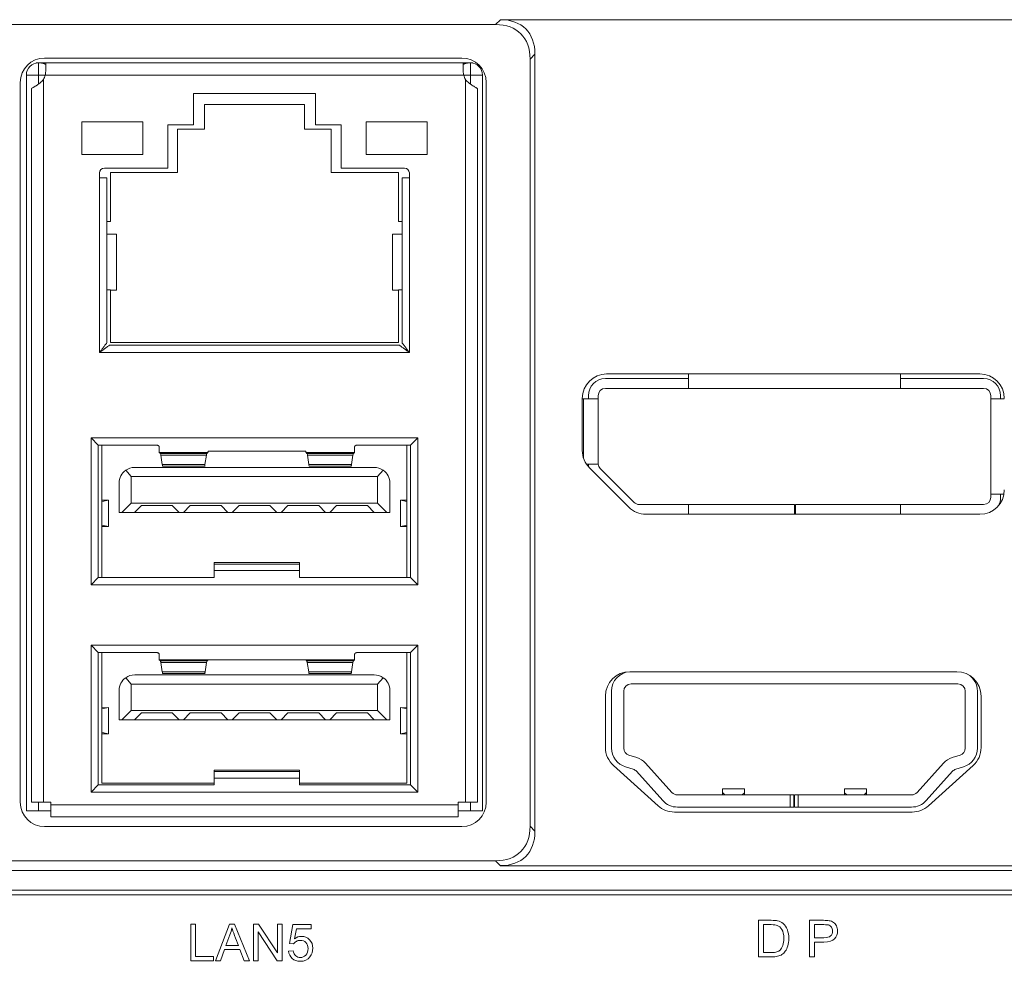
# Model space of a CAD drawing. Header units: millimetres. Extents: x 10908 to 11424, y -3584 to -2973.
# Tile 35 of 50: x 11196 to 11236, y -3509 to -3471. Entities that reach past the tile are written whole.
import ezdxf

# ---------------------------------------------------------------- set-up
doc = ezdxf.new("R2010")
doc.units = ezdxf.units.MM
doc.layers.add('1', color=7, linetype='Continuous', true_color=0xffffff)

msp = doc.modelspace()

# ---------------------------------------------------------------- linework, layer by layer
at = {"layer": '1', "color": 7, "linetype": 'Continuous', "lineweight": 18}
for p, q in [((11215.162, -3470.964), (11215.362, -3470.764)), ((11271.956, -3470.764), (11215.362, -3470.764)), ((11215.162, -3470.964), (11130.75, -3470.964)), ((11196.676, -3472.334), (11213.776, -3472.334)), ((11216.776, -3472.178), (11216.576, -3472.378)), ((11216.576, -3503.82), (11216.576, -3472.378)), ((11216.776, -3472.178), (11216.776, -3504.02)), ((11196.327, -3472.534), (11196.427, -3472.534)), ((11196.327, -3472.544), (11196.327, -3472.534)), ((11196.479, -3472.534), (11196.427, -3472.534)), ((11196.427, -3472.534), (11196.427, -3473.034)), ((11196.479, -3472.534), (11196.727, -3472.534)), ((11196.727, -3472.534), (11213.827, -3472.534)), ((11196.727, -3472.534), (11196.727, -3472.749)), ((11213.827, -3472.534), (11214.075, -3472.534)), ((11213.827, -3472.749), (11213.827, -3472.534)), ((11214.127, -3472.534), (11214.075, -3472.534)), ((11214.127, -3472.534), (11214.227, -3472.534)), ((11214.127, -3472.534), (11214.127, -3473.034)), ((11214.227, -3472.534), (11214.227, -3472.544)), ((11195.927, -3473.034), (11195.927, -3503.184)), ((11196.427, -3473.034), (11195.927, -3473.034)), ((11196.427, -3473.034), (11196.702, -3473.034)), ((11196.427, -3473.034), (11196.427, -3473.397)), ((11196.627, -3502.834), (11196.627, -3473.221)), ((11196.702, -3473.034), (11213.853, -3473.034)), ((11213.853, -3473.034), (11214.127, -3473.034)), ((11213.927, -3502.834), (11213.927, -3473.221)), ((11214.627, -3473.034), (11214.127, -3473.034)), ((11214.627, -3473.034), (11214.627, -3503.184)), ((11195.676, -3502.834), (11195.676, -3473.334)), ((11196.133, -3502.834), (11196.133, -3473.6)), ((11214.422, -3473.6), (11214.422, -3502.834)), ((11214.776, -3473.334), (11214.776, -3502.834)), ((11202.777, -3475.074), (11202.777, -3473.786)), ((11202.777, -3473.786), (11207.777, -3473.786)), ((11207.777, -3473.786), (11207.777, -3475.074)), ((11203.232, -3475.254), (11203.232, -3474.234)), ((11203.232, -3474.234), (11207.322, -3474.234)), ((11207.322, -3474.234), (11207.322, -3475.254)), ((11198.197, -3474.944), (11198.197, -3476.294)), ((11198.197, -3474.944), (11200.697, -3474.944)), ((11200.697, -3474.944), (11200.697, -3476.294)), ((11209.857, -3474.944), (11212.357, -3474.944)), ((11209.857, -3474.944), (11209.857, -3476.294)), ((11212.357, -3474.944), (11212.357, -3476.294)), ((11201.727, -3476.844), (11201.727, -3475.074)), ((11201.727, -3475.074), (11202.777, -3475.074)), ((11202.127, -3477.024), (11202.127, -3475.254)), ((11202.127, -3475.254), (11203.232, -3475.254)), ((11207.322, -3475.254), (11208.427, -3475.254)), ((11207.777, -3475.074), (11208.827, -3475.074)), ((11208.427, -3475.254), (11208.427, -3477.024)), ((11208.827, -3475.074), (11208.827, -3476.844)), ((11198.197, -3476.294), (11200.697, -3476.294)), ((11209.857, -3476.294), (11212.357, -3476.294)), ((11199.127, -3476.844), (11201.727, -3476.844)), ((11208.827, -3476.844), (11211.427, -3476.844)), ((11198.927, -3477.244), (11198.927, -3477.044)), ((11199.227, -3477.244), (11198.927, -3477.244)), ((11198.927, -3484.404), (11198.927, -3477.244)), ((11199.227, -3479.554), (11199.227, -3477.244)), ((11199.377, -3479.034), (11199.377, -3477.024)), ((11199.377, -3477.024), (11202.127, -3477.024)), ((11208.427, -3477.024), (11211.177, -3477.024)), ((11211.177, -3477.024), (11211.177, -3479.034)), ((11211.627, -3477.244), (11211.327, -3477.244)), ((11211.327, -3477.244), (11211.327, -3479.554)), ((11211.627, -3477.044), (11211.627, -3477.244)), ((11211.627, -3477.244), (11211.627, -3484.404)), ((11199.227, -3479.034), (11199.377, -3479.034)), ((11211.177, -3479.034), (11211.327, -3479.034)), ((11199.224, -3481.854), (11199.224, -3479.554)), ((11199.618, -3479.554), (11199.23, -3479.554)), ((11199.618, -3481.854), (11199.618, -3479.554)), ((11210.936, -3481.854), (11210.936, -3479.554)), ((11210.936, -3479.554), (11211.324, -3479.554)), ((11211.33, -3479.554), (11211.33, -3481.854)), ((11199.227, -3484.004), (11199.227, -3481.854)), ((11199.234, -3481.834), (11199.377, -3481.834)), ((11199.234, -3481.834), (11199.234, -3481.854)), ((11199.377, -3483.994), (11199.377, -3481.834)), ((11199.377, -3481.854), (11199.618, -3481.854)), ((11211.177, -3481.854), (11210.936, -3481.854)), ((11211.32, -3481.834), (11211.177, -3481.834)), ((11211.177, -3481.834), (11211.177, -3483.994)), ((11211.32, -3481.854), (11211.32, -3481.834)), ((11211.327, -3481.854), (11211.327, -3484.004)), ((11211.227, -3484.104), (11199.327, -3484.104)), ((11211.177, -3483.994), (11199.377, -3483.994)), ((11211.627, -3484.404), (11198.927, -3484.404)), ((11235.013, -3485.284), (11219.713, -3485.284)), ((11223.063, -3485.274), (11223.063, -3485.874)), ((11231.763, -3485.274), (11231.763, -3485.874)), ((11223.063, -3485.474), (11219.663, -3485.474)), ((11235.163, -3485.474), (11231.763, -3485.474)), ((11218.963, -3486.174), (11218.963, -3486.304)), ((11219.363, -3486.304), (11219.363, -3486.174)), ((11219.663, -3485.874), (11223.063, -3485.874)), ((11223.063, -3485.874), (11231.763, -3485.874)), ((11231.763, -3485.874), (11235.163, -3485.874)), ((11235.463, -3486.174), (11235.463, -3486.304)), ((11235.863, -3486.304), (11235.863, -3486.174)), ((11218.713, -3486.284), (11218.713, -3488.42)), ((11218.713, -3486.304), (11218.763, -3486.304)), ((11218.763, -3486.304), (11218.763, -3488.732)), ((11218.763, -3486.304), (11219.363, -3486.304)), ((11219.363, -3488.974), (11219.363, -3486.304)), ((11236.013, -3486.304), (11235.463, -3486.304)), ((11235.463, -3486.304), (11235.463, -3490.204)), ((11198.577, -3487.904), (11198.877, -3488.204)), ((11198.577, -3493.924), (11198.577, -3487.904)), ((11198.577, -3487.904), (11211.977, -3487.904)), ((11198.877, -3488.204), (11201.281, -3488.204)), ((11198.877, -3493.624), (11198.877, -3488.204)), ((11199.027, -3493.624), (11199.027, -3488.204)), ((11209.473, -3488.204), (11211.677, -3488.204)), ((11211.527, -3488.204), (11211.527, -3493.624)), ((11211.977, -3487.904), (11211.677, -3488.204)), ((11211.677, -3488.204), (11211.677, -3493.624)), ((11211.977, -3487.904), (11211.977, -3493.924)), ((11201.377, -3488.283), (11201.377, -3488.503)), ((11201.42, -3488.539), (11201.377, -3488.503)), ((11201.377, -3488.503), (11203.364, -3488.503)), ((11203.324, -3488.539), (11201.42, -3488.539)), ((11201.5, -3488.992), (11201.44, -3488.609)), ((11203.305, -3488.609), (11201.44, -3488.609)), ((11203.305, -3488.609), (11203.248, -3488.992)), ((11203.364, -3488.503), (11203.324, -3488.539)), ((11203.377, -3488.451), (11207.377, -3488.451)), ((11207.43, -3488.539), (11207.39, -3488.503)), ((11207.39, -3488.503), (11209.377, -3488.503)), ((11209.335, -3488.539), (11207.43, -3488.539)), ((11207.507, -3488.992), (11207.449, -3488.609)), ((11209.315, -3488.609), (11207.449, -3488.609)), ((11209.315, -3488.609), (11209.254, -3488.992)), ((11209.377, -3488.503), (11209.335, -3488.539)), ((11209.377, -3488.503), (11209.377, -3488.283)), ((11203.248, -3488.992), (11201.5, -3488.992)), ((11201.523, -3489.064), (11203.252, -3489.064)), ((11209.254, -3488.992), (11207.507, -3488.992)), ((11207.529, -3489.064), (11209.259, -3489.064)), ((11218.881, -3488.974), (11219.363, -3488.974)), ((11199.999, -3489.231), (11200.227, -3489.489)), ((11200.367, -3489.114), (11210.187, -3489.114)), ((11210.327, -3489.489), (11210.556, -3489.231)), ((11220.62, -3490.741), (11219.006, -3489.127)), ((11220.841, -3490.546), (11219.451, -3489.156)), ((11199.727, -3490.954), (11199.727, -3489.754)), ((11200.227, -3489.489), (11210.327, -3489.489)), ((11200.227, -3489.489), (11200.227, -3490.574)), ((11210.327, -3489.489), (11210.327, -3490.574)), ((11210.827, -3489.754), (11210.827, -3490.954)), ((11235.463, -3490.204), (11235.463, -3490.334)), ((11235.999, -3490.204), (11235.463, -3490.204)), ((11235.863, -3490.334), (11235.863, -3490.204)), ((11199.289, -3490.452), (11199.027, -3490.459)), ((11199.289, -3490.452), (11199.03, -3490.512)), ((11199.289, -3491.535), (11199.289, -3490.452)), ((11199.847, -3490.954), (11200.227, -3490.574)), ((11200.227, -3490.574), (11210.327, -3490.574)), ((11200.645, -3490.674), (11200.365, -3490.954)), ((11201.91, -3490.674), (11200.645, -3490.674)), ((11201.91, -3490.674), (11202.19, -3490.954)), ((11202.645, -3490.674), (11202.365, -3490.954)), ((11203.91, -3490.674), (11202.645, -3490.674)), ((11203.91, -3490.674), (11204.19, -3490.954)), ((11204.365, -3490.954), (11204.645, -3490.674)), ((11205.91, -3490.674), (11204.645, -3490.674)), ((11205.91, -3490.674), (11206.19, -3490.954)), ((11206.645, -3490.674), (11206.365, -3490.954)), ((11207.91, -3490.674), (11206.645, -3490.674)), ((11207.91, -3490.674), (11208.19, -3490.954)), ((11208.645, -3490.674), (11208.365, -3490.954)), ((11209.91, -3490.674), (11208.645, -3490.674)), ((11209.91, -3490.674), (11210.19, -3490.954)), ((11210.327, -3490.574), (11210.707, -3490.954)), ((11211.527, -3490.459), (11211.265, -3490.452)), ((11211.265, -3491.535), (11211.265, -3490.452)), ((11211.265, -3490.452), (11211.524, -3490.512)), ((11223.063, -3490.634), (11221.053, -3490.634)), ((11223.063, -3490.634), (11223.063, -3491.034)), ((11227.413, -3490.634), (11223.063, -3490.634)), ((11227.413, -3490.634), (11227.413, -3491.034)), ((11231.763, -3490.634), (11227.453, -3490.634)), ((11227.453, -3490.634), (11227.453, -3491.034)), ((11235.163, -3490.634), (11231.763, -3490.634)), ((11231.763, -3490.634), (11231.763, -3491.034)), ((11199.727, -3490.954), (11199.847, -3490.954)), ((11200.365, -3490.954), (11199.847, -3490.954)), ((11200.365, -3490.954), (11202.19, -3490.954)), ((11202.365, -3490.954), (11202.19, -3490.954)), ((11202.365, -3490.954), (11204.19, -3490.954)), ((11204.365, -3490.954), (11204.19, -3490.954)), ((11204.365, -3490.954), (11206.19, -3490.954)), ((11206.365, -3490.954), (11206.19, -3490.954)), ((11206.365, -3490.954), (11208.19, -3490.954)), ((11208.365, -3490.954), (11208.19, -3490.954)), ((11208.365, -3490.954), (11210.19, -3490.954)), ((11210.707, -3490.954), (11210.19, -3490.954)), ((11210.707, -3490.954), (11210.827, -3490.954)), ((11235.013, -3491.034), (11221.327, -3491.034)), ((11199.03, -3491.476), (11199.289, -3491.535)), ((11211.524, -3491.476), (11211.265, -3491.535)), ((11199.289, -3491.535), (11199.027, -3491.528)), ((11211.527, -3491.528), (11211.265, -3491.535)), ((11203.627, -3493.014), (11203.627, -3493.075)), ((11207.127, -3493.014), (11203.627, -3493.014)), ((11203.627, -3493.075), (11203.627, -3493.342)), ((11207.127, -3493.075), (11203.627, -3493.075)), ((11207.127, -3493.075), (11207.127, -3493.014)), ((11207.127, -3493.342), (11207.127, -3493.075)), ((11207.127, -3493.342), (11203.627, -3493.342)), ((11203.627, -3493.342), (11203.627, -3493.624)), ((11207.127, -3493.624), (11207.127, -3493.342)), ((11198.877, -3493.624), (11198.577, -3493.924)), ((11203.627, -3493.624), (11198.877, -3493.624)), ((11211.677, -3493.624), (11207.127, -3493.624)), ((11211.977, -3493.924), (11211.677, -3493.624)), ((11211.977, -3493.924), (11198.577, -3493.924)), ((11198.577, -3496.404), (11198.877, -3496.704)), ((11198.577, -3502.424), (11198.577, -3496.404)), ((11198.577, -3496.404), (11211.977, -3496.404)), ((11198.877, -3502.124), (11198.877, -3496.704)), ((11198.877, -3496.704), (11201.281, -3496.704)), ((11199.027, -3502.054), (11199.027, -3496.704)), ((11209.473, -3496.704), (11211.677, -3496.704)), ((11211.527, -3496.704), (11211.527, -3502.054)), ((11211.977, -3496.404), (11211.677, -3496.704)), ((11211.677, -3496.704), (11211.677, -3502.124)), ((11211.977, -3496.404), (11211.977, -3502.424)), ((11201.377, -3496.783), (11201.377, -3497.003)), ((11201.42, -3497.039), (11201.377, -3497.003)), ((11201.377, -3497.003), (11203.377, -3497.003)), ((11203.335, -3497.039), (11201.42, -3497.039)), ((11201.5, -3497.492), (11201.44, -3497.109)), ((11203.315, -3497.109), (11201.44, -3497.109)), ((11203.315, -3497.109), (11203.254, -3497.492)), ((11203.377, -3497.003), (11203.335, -3497.039)), ((11203.377, -3497.003), (11207.377, -3497.003)), ((11207.42, -3497.039), (11207.377, -3497.003)), ((11207.377, -3497.003), (11209.377, -3497.003)), ((11209.335, -3497.039), (11207.42, -3497.039)), ((11207.5, -3497.492), (11207.44, -3497.109)), ((11209.315, -3497.109), (11207.44, -3497.109)), ((11209.315, -3497.109), (11209.254, -3497.492)), ((11209.377, -3497.003), (11209.335, -3497.039)), ((11209.377, -3497.003), (11209.377, -3496.783)), ((11203.254, -3497.492), (11201.5, -3497.492)), ((11209.254, -3497.492), (11207.5, -3497.492)), ((11220.663, -3497.485), (11234.063, -3497.485)), ((11199.999, -3497.731), (11200.227, -3497.989)), ((11200.367, -3497.614), (11210.187, -3497.614)), ((11201.523, -3497.564), (11203.259, -3497.564)), ((11207.523, -3497.564), (11209.259, -3497.564)), ((11210.327, -3497.989), (11210.556, -3497.731)), ((11199.727, -3499.454), (11199.727, -3498.254)), ((11200.227, -3497.989), (11210.327, -3497.989)), ((11200.227, -3497.989), (11200.227, -3499.074)), ((11210.327, -3497.989), (11210.327, -3499.074)), ((11210.827, -3498.254), (11210.827, -3499.454)), ((11219.913, -3498.284), (11219.913, -3500.617)), ((11220.413, -3500.617), (11220.413, -3498.284)), ((11220.713, -3497.984), (11234.113, -3497.984)), ((11234.413, -3498.284), (11234.413, -3500.617)), ((11234.913, -3500.617), (11234.913, -3498.284)), ((11219.663, -3500.59), (11219.663, -3498.485)), ((11235.063, -3498.485), (11235.063, -3500.59)), ((11199.289, -3498.952), (11199.027, -3498.959)), ((11199.289, -3498.952), (11199.03, -3499.012)), ((11199.289, -3500.035), (11199.289, -3498.952)), ((11199.847, -3499.454), (11200.227, -3499.074)), ((11200.227, -3499.074), (11210.327, -3499.074)), ((11210.327, -3499.074), (11210.707, -3499.454)), ((11211.265, -3500.035), (11211.265, -3498.952)), ((11211.527, -3498.959), (11211.265, -3498.952)), ((11211.265, -3498.952), (11211.524, -3499.012)), ((11199.727, -3499.454), (11199.847, -3499.454)), ((11200.365, -3499.454), (11199.847, -3499.454)), ((11200.645, -3499.174), (11200.365, -3499.454)), ((11200.365, -3499.454), (11202.19, -3499.454)), ((11201.91, -3499.174), (11200.645, -3499.174)), ((11201.91, -3499.174), (11202.19, -3499.454)), ((11202.365, -3499.454), (11202.19, -3499.454)), ((11202.645, -3499.174), (11202.365, -3499.454)), ((11202.365, -3499.454), (11204.19, -3499.454)), ((11203.91, -3499.174), (11202.645, -3499.174)), ((11203.91, -3499.174), (11204.19, -3499.454)), ((11204.365, -3499.454), (11204.19, -3499.454)), ((11204.645, -3499.174), (11204.365, -3499.454)), ((11204.365, -3499.454), (11206.19, -3499.454)), ((11205.91, -3499.174), (11204.645, -3499.174)), ((11205.91, -3499.174), (11206.19, -3499.454)), ((11206.365, -3499.454), (11206.19, -3499.454)), ((11206.645, -3499.174), (11206.365, -3499.454)), ((11206.365, -3499.454), (11208.19, -3499.454)), ((11207.91, -3499.174), (11206.645, -3499.174)), ((11207.91, -3499.174), (11208.19, -3499.454)), ((11208.365, -3499.454), (11208.19, -3499.454)), ((11208.645, -3499.174), (11208.365, -3499.454)), ((11208.365, -3499.454), (11210.19, -3499.454)), ((11209.91, -3499.174), (11208.645, -3499.174)), ((11209.91, -3499.174), (11210.19, -3499.454)), ((11210.707, -3499.454), (11210.19, -3499.454)), ((11210.707, -3499.454), (11210.827, -3499.454)), ((11199.289, -3500.035), (11199.027, -3500.028)), ((11199.03, -3499.976), (11199.289, -3500.035)), ((11211.524, -3499.976), (11211.265, -3500.035)), ((11211.527, -3500.028), (11211.265, -3500.035)), ((11220.625, -3500.904), (11220.947, -3501.003)), ((11233.879, -3501.003), (11234.201, -3500.904)), ((11203.627, -3501.514), (11203.627, -3501.575)), ((11207.127, -3501.514), (11203.627, -3501.514)), ((11203.627, -3501.575), (11203.627, -3501.842)), ((11207.127, -3501.575), (11203.627, -3501.575)), ((11207.127, -3501.575), (11207.127, -3501.514)), ((11207.127, -3501.842), (11207.127, -3501.575)), ((11221.821, -3502.978), (11219.994, -3501.333)), ((11220.801, -3501.481), (11220.479, -3501.382)), ((11222.019, -3502.769), (11220.936, -3501.567)), ((11221.308, -3501.232), (11222.39, -3502.435)), ((11232.436, -3502.435), (11233.519, -3501.232)), ((11233.89, -3501.567), (11232.808, -3502.769)), ((11234.732, -3501.333), (11232.905, -3502.978)), ((11234.347, -3501.382), (11234.025, -3501.481)), ((11207.127, -3501.842), (11203.627, -3501.842)), ((11203.627, -3501.842), (11203.627, -3502.124)), ((11207.127, -3502.124), (11207.127, -3501.842)), ((11198.877, -3502.124), (11198.577, -3502.424)), ((11203.627, -3502.124), (11198.877, -3502.124)), ((11203.627, -3502.054), (11199.027, -3502.054)), ((11211.527, -3502.054), (11207.127, -3502.054)), ((11211.677, -3502.124), (11207.127, -3502.124)), ((11211.977, -3502.424), (11211.677, -3502.124)), ((11224.468, -3502.282), (11225.358, -3502.282)), ((11224.468, -3502.418), (11224.468, -3502.282)), ((11225.358, -3502.282), (11225.358, -3502.418)), ((11230.358, -3502.282), (11229.468, -3502.282)), ((11229.468, -3502.282), (11229.468, -3502.418)), ((11230.358, -3502.418), (11230.358, -3502.282)), ((11211.977, -3502.424), (11198.577, -3502.424)), ((11227.233, -3502.534), (11222.613, -3502.534)), ((11224.468, -3502.534), (11224.468, -3502.418)), ((11225.358, -3502.418), (11225.358, -3502.534)), ((11227.233, -3502.534), (11227.383, -3502.534)), ((11227.233, -3503.034), (11227.233, -3502.534)), ((11227.383, -3503.034), (11227.383, -3502.534)), ((11227.413, -3502.534), (11227.413, -3503.034)), ((11227.563, -3502.534), (11227.413, -3502.534)), ((11232.213, -3502.534), (11227.563, -3502.534)), ((11227.563, -3502.534), (11227.563, -3503.034)), ((11229.468, -3502.418), (11229.468, -3502.534)), ((11230.358, -3502.534), (11230.358, -3502.418)), ((11195.927, -3503.184), (11196.427, -3503.184)), ((11196.133, -3502.834), (11196.627, -3502.834)), ((11196.427, -3502.834), (11196.427, -3503.184)), ((11196.427, -3503.184), (11196.927, -3503.184)), ((11196.627, -3502.834), (11196.927, -3502.834)), ((11196.927, -3502.834), (11196.927, -3502.934)), ((11196.927, -3502.934), (11196.927, -3503.434)), ((11196.927, -3502.934), (11213.627, -3502.934)), ((11213.627, -3502.834), (11213.627, -3502.934)), ((11213.627, -3502.834), (11213.927, -3502.834)), ((11213.627, -3503.434), (11213.627, -3502.934)), ((11213.627, -3503.184), (11214.127, -3503.184)), ((11213.927, -3502.834), (11214.422, -3502.834)), ((11214.127, -3503.184), (11214.127, -3502.834)), ((11214.127, -3503.184), (11214.627, -3503.184)), ((11222.613, -3503.034), (11227.233, -3503.034)), ((11227.233, -3503.034), (11227.383, -3503.034)), ((11227.413, -3503.034), (11227.563, -3503.034)), ((11227.563, -3503.034), (11232.213, -3503.034)), ((11196.927, -3503.434), (11213.627, -3503.434)), ((11232.236, -3503.235), (11222.49, -3503.235)), ((11213.776, -3503.834), (11196.676, -3503.834)), ((11216.576, -3503.82), (11216.776, -3504.02)), ((11130.75, -3505.234), (11215.162, -3505.234)), ((11215.362, -3505.434), (11215.162, -3505.234)), ((11271.956, -3505.434), (11215.362, -3505.434)), ((11082.556, -3505.634), (11271.956, -3505.634)), ((11283.206, -3506.434), (11075.606, -3506.434)), ((11283.206, -3506.634), (11075.606, -3506.634)), ((11202.665, -3507.828), (11202.665, -3509.328)), ((11202.864, -3507.828), (11202.665, -3507.828)), ((11202.864, -3509.151), (11202.864, -3507.828)), ((11204.25, -3507.828), (11203.674, -3509.328)), ((11204.464, -3507.828), (11204.25, -3507.828)), ((11205.078, -3509.328), (11204.464, -3507.828)), ((11205.235, -3507.828), (11205.235, -3509.328)), ((11205.438, -3507.828), (11205.235, -3507.828)), ((11206.226, -3509.005), (11205.438, -3507.828)), ((11206.226, -3507.828), (11206.226, -3509.005)), ((11206.416, -3507.828), (11206.226, -3507.828)), ((11206.416, -3509.328), (11206.416, -3507.828)), ((11206.853, -3507.848), (11206.708, -3508.619)), ((11207.599, -3507.848), (11206.853, -3507.848)), ((11206.92, -3508.427), (11207.001, -3508.024)), ((11207.001, -3508.024), (11207.599, -3508.024)), ((11207.599, -3508.024), (11207.599, -3507.848)), ((11225.938, -3507.674), (11225.938, -3509.174)), ((11226.137, -3508.997), (11226.137, -3507.851)), ((11228.034, -3507.674), (11228.034, -3509.174)), ((11228.232, -3508.387), (11228.232, -3507.851)), ((11204.107, -3508.712), (11204.272, -3508.272)), ((11205.425, -3508.149), (11206.213, -3509.328)), ((11205.425, -3509.328), (11205.425, -3508.149)), ((11228.62, -3508.387), (11228.232, -3508.387)), ((11204.616, -3508.712), (11204.107, -3508.712)), ((11206.708, -3508.619), (11206.881, -3508.641)), ((11228.232, -3509.174), (11228.232, -3508.564)), ((11203.603, -3509.151), (11202.864, -3509.151)), ((11203.603, -3509.328), (11203.603, -3509.151)), ((11203.885, -3509.328), (11204.05, -3508.873)), ((11204.05, -3508.873), (11204.677, -3508.873)), ((11204.677, -3508.873), (11204.852, -3509.328)), ((11206.869, -3508.918), (11206.675, -3508.935)), ((11226.457, -3508.997), (11226.137, -3508.997)), ((11228.034, -3509.174), (11228.232, -3509.174)), ((11202.665, -3509.328), (11203.603, -3509.328)), ((11203.674, -3509.328), (11203.885, -3509.328)), ((11204.852, -3509.328), (11205.078, -3509.328)), ((11205.235, -3509.328), (11205.425, -3509.328)), ((11206.213, -3509.328), (11206.416, -3509.328))]:
    msp.add_line(p, q, dxfattribs=at)
for centre, radius, start, end in [((11196.676, -3473.334), 1, 90, 180), ((11213.776, -3473.334), 1, 0, 90), ((11196.427, -3473.034), 0.5, 90, 180), ((11214.127, -3473.034), 0.5, 0, 90), ((11195.927, -3472.834), 0.8, 331.045, 345.5225), ((11214.627, -3472.834), 0.8, 194.4775, 208.955), ((11199.127, -3477.044), 0.2, 90, 180), ((11211.427, -3477.044), 0.2, 0, 90), ((11219.713, -3486.284), 1, 90, 180), ((11235.013, -3486.284), 1, 0, 90), ((11219.663, -3486.174), 0.7, 90, 180), ((11235.163, -3486.174), 0.7, 0, 90), ((11219.663, -3486.174), 0.3, 90, 180), ((11235.163, -3486.174), 0.3, 0, 90), ((11219.713, -3488.42), 1, 180, 225), ((11219.663, -3488.944), 0.7, 182.4502, 192.9461), ((11219.663, -3488.944), 0.3, 185.7081, 225), ((11200.367, -3489.754), 0.64, 125.1367, 180), ((11200.367, -3489.754), 0.64, 90, 125.1367), ((11210.187, -3489.754), 0.64, 54.8633, 90), ((11210.187, -3489.754), 0.64, 0, 54.8633), ((11235.013, -3490.034), 1, 270, 0), ((11221.053, -3490.334), 0.3, 225, 270), ((11235.163, -3490.334), 0.3, 270, 0), ((11235.163, -3490.334), 0.7, 328.7307, 0), ((11221.327, -3490.034), 1, 225, 270), ((11220.663, -3498.485), 1, 90, 180), ((11220.713, -3498.284), 0.8, 92.7407, 180), ((11234.063, -3498.485), 1, 0, 90), ((11200.367, -3498.254), 0.64, 125.1367, 180), ((11200.367, -3498.254), 0.64, 90, 125.1367), ((11210.187, -3498.254), 0.64, 54.8633, 90), ((11210.187, -3498.254), 0.64, 0, 54.8633), ((11234.113, -3498.284), 0.8, 0, 59.2411), ((11220.713, -3498.284), 0.3, 90, 180), ((11234.113, -3498.284), 0.3, 0, 90), ((11220.663, -3500.59), 1, 180, 228), ((11220.713, -3500.617), 0.8, 180, 253), ((11220.713, -3500.617), 0.3, 180, 253), ((11234.113, -3500.617), 0.3, 287, 0), ((11234.113, -3500.617), 0.8, 287, 0), ((11234.063, -3500.59), 1, 312, 0), ((11220.713, -3501.768), 0.8, 42, 73), ((11234.113, -3501.768), 0.8, 107, 138), ((11220.713, -3501.768), 0.3, 42, 73), ((11234.113, -3501.768), 0.3, 107, 138), ((11222.613, -3502.234), 0.8, 222, 270), ((11222.613, -3502.234), 0.3, 222, 270), ((11232.213, -3502.234), 0.3, 270, 318), ((11232.213, -3502.234), 0.8, 270, 318), ((11196.676, -3502.834), 1, 180, 270), ((11213.776, -3502.834), 1, 270, 0), ((11222.49, -3502.235), 1, 228, 270), ((11232.236, -3502.235), 1, 270, 312)]:
    msp.add_arc(centre, radius, start, end, dxfattribs=at)
for centre, major_axis, ratio, start_param, end_param in [((11213.948, -3473.592), (-2.449, -2.449), 0.57735, 2.617994, 3.665191), ((11213.748, -3473.792), (-2.449, -2.449), 0.57735, 2.617994, 3.665191), ((11224.768, -3502.418), (0.3, 0), 0.5, 3.141593, 4.02011), ((11225.058, -3502.418), (0.3, 0), 0.5, 5.404668, 6.283185), ((11229.768, -3502.418), (-0.3, 0), 0.5, 0, 0.878518), ((11230.058, -3502.418), (-0.3, 0), 0.5, 2.263075, 3.141593), ((11213.748, -3502.405), (2.449, -2.449), 0.57735, 5.759587, 6.806784), ((11213.948, -3502.605), (2.449, -2.449), 0.57735, 5.759587, 6.806784)]:
    msp.add_ellipse(centre, major_axis=major_axis, ratio=ratio, start_param=start_param, end_param=end_param, dxfattribs=at)
for points in [[(11196.727, -3472.6), (11196.651, -3472.556), (11196.567, -3472.534), (11196.479, -3472.534)], [(11214.075, -3472.534), (11213.987, -3472.534), (11213.903, -3472.556), (11213.827, -3472.6)]]:
    msp.add_rational_spline(points, [1, 0.977739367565, 0.977739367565, 1], degree=3, dxfattribs=at)
for points, knots in [([(11196.727, -3472.749), (11196.727, -3472.77), (11196.727, -3472.792), (11196.725, -3472.837), (11196.723, -3472.86), (11196.719, -3472.908), (11196.716, -3472.933), (11196.71, -3472.983), (11196.706, -3473.009), (11196.702, -3473.034)], [0, 0, 0, 0, 0.25, 0.25, 0.5, 0.5, 0.75, 0.75, 1, 1, 1, 1]), ([(11213.853, -3473.034), (11213.848, -3473.009), (11213.841, -3472.959), (11213.836, -3472.91), (11213.831, -3472.862), (11213.83, -3472.838), (11213.828, -3472.792), (11213.827, -3472.77), (11213.827, -3472.749)], [0, 0, 0, 0, 0.25, 0.5, 0.5, 0.75, 0.75, 1, 1, 1, 1]), ([(11196.627, -3473.221), (11196.605, -3473.248), (11196.581, -3473.272), (11196.544, -3473.307), (11196.532, -3473.319), (11196.506, -3473.341), (11196.493, -3473.351), (11196.454, -3473.382), (11196.427, -3473.401), (11196.389, -3473.428), (11196.376, -3473.436), (11196.351, -3473.453), (11196.338, -3473.461), (11196.301, -3473.484), (11196.278, -3473.498), (11196.247, -3473.518), (11196.236, -3473.524), (11196.217, -3473.536), (11196.208, -3473.542), (11196.183, -3473.558), (11196.169, -3473.568), (11196.152, -3473.581), (11196.147, -3473.585), (11196.139, -3473.593), (11196.135, -3473.596), (11196.133, -3473.6)], [0, 0, 0, 0, 0.125, 0.125, 0.1875, 0.1875, 0.25, 0.25, 0.375, 0.375, 0.4375, 0.4375, 0.5, 0.5, 0.625, 0.625, 0.6875, 0.6875, 0.75, 0.75, 0.875, 0.875, 0.9375, 0.9375, 1, 1, 1, 1]), ([(11214.422, -3473.6), (11214.417, -3473.593), (11214.408, -3473.585), (11214.392, -3473.572), (11214.385, -3473.568), (11214.371, -3473.558), (11214.363, -3473.553), (11214.338, -3473.537), (11214.319, -3473.525), (11214.287, -3473.505), (11214.276, -3473.498), (11214.253, -3473.484), (11214.241, -3473.477), (11214.205, -3473.454), (11214.179, -3473.437), (11214.14, -3473.41), (11214.127, -3473.401), (11214.101, -3473.382), (11214.087, -3473.372), (11214.048, -3473.341), (11214.023, -3473.319), (11213.986, -3473.284), (11213.973, -3473.272), (11213.95, -3473.247), (11213.938, -3473.234), (11213.927, -3473.221)], [0, 0, 0, 0, 0.125, 0.125, 0.1875, 0.1875, 0.25, 0.25, 0.375, 0.375, 0.4375, 0.4375, 0.5, 0.5, 0.625, 0.625, 0.6875, 0.6875, 0.75, 0.75, 0.875, 0.875, 0.9375, 0.9375, 1, 1, 1, 1]), ([(11198.927, -3484.404), (11198.977, -3484.338), (11199.056, -3484.233), (11199.147, -3484.101), (11199.213, -3484.02), (11199.223, -3484.009), (11199.227, -3484.004)], [0, 0, 0, 0, 0.385758, 0.617395, 0.822547, 1, 1, 1, 1]), ([(11199.327, -3484.104), (11199.325, -3484.106), (11199.32, -3484.11), (11199.283, -3484.139), (11199.218, -3484.191), (11199.095, -3484.278), (11198.991, -3484.356), (11198.927, -3484.404)], [0, 0, 0, 0, 0.115132, 0.242208, 0.389025, 0.627188, 1, 1, 1, 1]), ([(11211.627, -3484.404), (11211.561, -3484.354), (11211.455, -3484.274), (11211.322, -3484.183), (11211.242, -3484.118), (11211.232, -3484.108), (11211.227, -3484.104)], [0, 0, 0, 0, 0.388201, 0.619613, 0.824026, 1, 1, 1, 1]), ([(11211.327, -3484.004), (11211.329, -3484.006), (11211.333, -3484.011), (11211.362, -3484.048), (11211.414, -3484.113), (11211.502, -3484.236), (11211.58, -3484.34), (11211.627, -3484.404)], [0, 0, 0, 0, 0.114897, 0.241877, 0.388768, 0.626977, 1, 1, 1, 1]), ([(11201.281, -3488.204), (11201.288, -3488.204), (11201.294, -3488.204), (11201.306, -3488.207), (11201.312, -3488.208), (11201.324, -3488.212), (11201.329, -3488.215), (11201.34, -3488.221), (11201.345, -3488.224), (11201.354, -3488.232), (11201.358, -3488.236), (11201.365, -3488.245), (11201.368, -3488.249), (11201.372, -3488.259), (11201.374, -3488.263), (11201.377, -3488.273), (11201.377, -3488.278), (11201.377, -3488.283)], [0, 0, 0, 0, 0.125, 0.125, 0.25, 0.25, 0.375, 0.375, 0.5, 0.5, 0.625, 0.625, 0.75, 0.75, 0.875, 0.875, 1, 1, 1, 1]), ([(11209.377, -3488.283), (11209.377, -3488.278), (11209.378, -3488.273), (11209.38, -3488.264), (11209.382, -3488.259), (11209.387, -3488.249), (11209.39, -3488.245), (11209.397, -3488.236), (11209.401, -3488.232), (11209.41, -3488.224), (11209.414, -3488.221), (11209.425, -3488.215), (11209.43, -3488.212), (11209.442, -3488.208), (11209.448, -3488.207), (11209.461, -3488.204), (11209.467, -3488.204), (11209.473, -3488.204)], [0, 0, 0, 0, 0.125, 0.125, 0.25, 0.25, 0.375, 0.375, 0.5, 0.5, 0.625, 0.625, 0.75, 0.75, 0.875, 0.875, 1, 1, 1, 1]), ([(11201.44, -3488.609), (11201.436, -3488.589), (11201.433, -3488.573), (11201.426, -3488.549), (11201.423, -3488.542), (11201.42, -3488.539)], [0, 0, 0, 0, 0.493189, 0.493189, 1, 1, 1, 1]), ([(11203.324, -3488.539), (11203.321, -3488.542), (11203.318, -3488.549), (11203.311, -3488.572), (11203.308, -3488.588), (11203.305, -3488.609)], [0, 0, 0, 0, 0.493188, 0.493188, 1, 1, 1, 1]), ([(11203.364, -3488.503), (11203.367, -3488.501), (11203.369, -3488.496), (11203.372, -3488.483), (11203.373, -3488.477), (11203.375, -3488.465), (11203.376, -3488.458), (11203.377, -3488.451)], [0, 0, 0, 0, 0.5, 0.5, 0.75, 0.75, 1, 1, 1, 1]), ([(11207.377, -3488.451), (11207.379, -3488.466), (11207.381, -3488.478), (11207.385, -3488.491), (11207.386, -3488.495), (11207.388, -3488.5), (11207.389, -3488.502), (11207.39, -3488.503)], [0, 0, 0, 0, 0.5, 0.5, 0.75, 0.75, 1, 1, 1, 1]), ([(11207.449, -3488.609), (11207.446, -3488.589), (11207.443, -3488.573), (11207.437, -3488.549), (11207.434, -3488.542), (11207.43, -3488.539)], [0, 0, 0, 0, 0.493187, 0.493187, 1, 1, 1, 1]), ([(11209.335, -3488.539), (11209.331, -3488.542), (11209.328, -3488.549), (11209.321, -3488.572), (11209.318, -3488.588), (11209.315, -3488.609)], [0, 0, 0, 0, 0.49319, 0.49319, 1, 1, 1, 1]), ([(11201.5, -3488.992), (11201.504, -3489.016), (11201.508, -3489.034), (11201.513, -3489.052), (11201.515, -3489.056), (11201.519, -3489.062), (11201.521, -3489.064), (11201.523, -3489.064)], [0, 0, 0, 0, 0.5, 0.5, 0.75, 0.75, 1, 1, 1, 1]), ([(11203.226, -3489.064), (11203.229, -3489.064), (11203.233, -3489.058), (11203.239, -3489.04), (11203.24, -3489.032), (11203.244, -3489.015), (11203.246, -3489.004), (11203.248, -3488.992)], [0, 0, 0, 0, 0.5, 0.5, 0.75, 0.75, 1, 1, 1, 1]), ([(11207.507, -3488.992), (11207.51, -3489.016), (11207.514, -3489.034), (11207.519, -3489.052), (11207.521, -3489.056), (11207.525, -3489.062), (11207.527, -3489.064), (11207.529, -3489.064)], [0, 0, 0, 0, 0.5, 0.5, 0.75, 0.75, 1, 1, 1, 1]), ([(11209.231, -3489.064), (11209.235, -3489.064), (11209.239, -3489.058), (11209.245, -3489.04), (11209.247, -3489.032), (11209.25, -3489.015), (11209.252, -3489.004), (11209.254, -3488.992)], [0, 0, 0, 0, 0.5, 0.5, 0.75, 0.75, 1, 1, 1, 1]), ([(11201.281, -3496.704), (11201.288, -3496.704), (11201.294, -3496.704), (11201.306, -3496.707), (11201.312, -3496.708), (11201.324, -3496.712), (11201.329, -3496.715), (11201.34, -3496.721), (11201.345, -3496.724), (11201.354, -3496.732), (11201.358, -3496.736), (11201.365, -3496.745), (11201.368, -3496.749), (11201.372, -3496.759), (11201.374, -3496.763), (11201.377, -3496.773), (11201.377, -3496.778), (11201.377, -3496.783)], [0, 0, 0, 0, 0.125, 0.125, 0.25, 0.25, 0.375, 0.375, 0.5, 0.5, 0.625, 0.625, 0.75, 0.75, 0.875, 0.875, 1, 1, 1, 1]), ([(11209.377, -3496.783), (11209.377, -3496.778), (11209.378, -3496.773), (11209.38, -3496.764), (11209.382, -3496.759), (11209.387, -3496.749), (11209.39, -3496.745), (11209.397, -3496.736), (11209.401, -3496.732), (11209.41, -3496.724), (11209.414, -3496.721), (11209.425, -3496.715), (11209.43, -3496.712), (11209.442, -3496.708), (11209.448, -3496.707), (11209.461, -3496.704), (11209.467, -3496.704), (11209.473, -3496.704)], [0, 0, 0, 0, 0.125, 0.125, 0.25, 0.25, 0.375, 0.375, 0.5, 0.5, 0.625, 0.625, 0.75, 0.75, 0.875, 0.875, 1, 1, 1, 1]), ([(11201.44, -3497.109), (11201.436, -3497.089), (11201.433, -3497.073), (11201.426, -3497.049), (11201.423, -3497.042), (11201.42, -3497.039)], [0, 0, 0, 0, 0.493189, 0.493189, 1, 1, 1, 1]), ([(11203.335, -3497.039), (11203.331, -3497.042), (11203.328, -3497.049), (11203.321, -3497.072), (11203.318, -3497.088), (11203.315, -3497.109)], [0, 0, 0, 0, 0.49319, 0.49319, 1, 1, 1, 1]), ([(11207.44, -3497.109), (11207.436, -3497.089), (11207.433, -3497.073), (11207.426, -3497.049), (11207.423, -3497.042), (11207.42, -3497.039)], [0, 0, 0, 0, 0.493189, 0.493189, 1, 1, 1, 1]), ([(11209.335, -3497.039), (11209.331, -3497.042), (11209.328, -3497.049), (11209.321, -3497.072), (11209.318, -3497.088), (11209.315, -3497.109)], [0, 0, 0, 0, 0.49319, 0.49319, 1, 1, 1, 1]), ([(11201.5, -3497.492), (11201.504, -3497.516), (11201.508, -3497.534), (11201.513, -3497.552), (11201.515, -3497.556), (11201.519, -3497.562), (11201.521, -3497.564), (11201.523, -3497.564)], [0, 0, 0, 0, 0.5, 0.5, 0.75, 0.75, 1, 1, 1, 1]), ([(11203.231, -3497.564), (11203.235, -3497.564), (11203.239, -3497.558), (11203.245, -3497.54), (11203.247, -3497.532), (11203.25, -3497.515), (11203.252, -3497.504), (11203.254, -3497.492)], [0, 0, 0, 0, 0.5, 0.5, 0.75, 0.75, 1, 1, 1, 1]), ([(11207.5, -3497.492), (11207.504, -3497.516), (11207.508, -3497.534), (11207.513, -3497.552), (11207.515, -3497.556), (11207.519, -3497.562), (11207.521, -3497.564), (11207.523, -3497.564)], [0, 0, 0, 0, 0.5, 0.5, 0.75, 0.75, 1, 1, 1, 1]), ([(11209.231, -3497.564), (11209.235, -3497.564), (11209.239, -3497.558), (11209.245, -3497.54), (11209.247, -3497.532), (11209.25, -3497.515), (11209.252, -3497.504), (11209.254, -3497.492)], [0, 0, 0, 0, 0.5, 0.5, 0.75, 0.75, 1, 1, 1, 1]), ([(11204.353, -3507.985), (11204.376, -3508.066), (11204.411, -3508.17), (11204.511, -3508.435), (11204.563, -3508.573), (11204.616, -3508.712)], [0, 0, 0, 0, 0.476825, 0.476825, 1, 1, 1, 1]), ([(11226.942, -3507.803), (11226.881, -3507.751), (11226.808, -3507.716), (11226.661, -3507.681), (11226.572, -3507.674), (11226.283, -3507.674), (11226.11, -3507.674), (11225.938, -3507.674)], [0, 0, 0, 0, 0.361152, 0.361152, 0.619067, 0.619067, 1, 1, 1, 1]), ([(11226.137, -3507.851), (11226.242, -3507.851), (11226.347, -3507.851), (11226.57, -3507.851), (11226.656, -3507.861), (11226.709, -3507.882)], [0, 0, 0, 0, 0.471297, 0.471297, 1, 1, 1, 1]), ([(11227.138, -3508.719), (11227.165, -3508.631), (11227.178, -3508.53), (11227.178, -3508.282), (11227.159, -3508.163), (11227.08, -3507.955), (11227.021, -3507.87), (11226.942, -3507.803)], [0, 0, 0, 0, 0.299094, 0.299094, 0.649547, 0.649547, 1, 1, 1, 1]), ([(11228.828, -3507.688), (11228.775, -3507.679), (11228.699, -3507.674), (11228.411, -3507.674), (11228.222, -3507.674), (11228.034, -3507.674)], [0, 0, 0, 0, 0.345027, 0.345027, 1, 1, 1, 1]), ([(11228.232, -3507.851), (11228.36, -3507.851), (11228.488, -3507.851), (11228.706, -3507.851), (11228.768, -3507.856), (11228.801, -3507.864)], [0, 0, 0, 0, 0.587544, 0.587544, 1, 1, 1, 1]), ([(11229.133, -3507.903), (11229.103, -3507.841), (11229.063, -3507.793), (11228.963, -3507.724), (11228.902, -3507.701), (11228.828, -3507.688)], [0, 0, 0, 0, 0.5, 0.5, 1, 1, 1, 1]), ([(11228.927, -3507.953), (11228.958, -3507.998), (11228.974, -3508.051), (11228.974, -3508.201), (11228.947, -3508.268), (11228.893, -3508.316)], [0, 0, 0, 0, 0.421594, 0.421594, 1, 1, 1, 1]), ([(11229.057, -3508.432), (11229.138, -3508.343), (11229.179, -3508.235), (11229.179, -3508.034), (11229.164, -3507.965), (11229.133, -3507.903)], [0, 0, 0, 0, 0.631179, 0.631179, 1, 1, 1, 1]), ([(11207.535, -3508.469), (11207.445, -3508.379), (11207.334, -3508.333), (11207.104, -3508.333), (11207.01, -3508.365), (11206.92, -3508.427)], [0, 0, 0, 0, 0.569282, 0.569282, 1, 1, 1, 1]), ([(11226.897, -3508.051), (11226.948, -3508.135), (11226.974, -3508.256), (11226.974, -3508.526), (11226.961, -3508.622), (11226.934, -3508.702)], [0, 0, 0, 0, 0.580966, 0.580966, 1, 1, 1, 1]), ([(11228.232, -3508.564), (11228.361, -3508.564), (11228.489, -3508.564), (11228.829, -3508.564), (11228.976, -3508.52), (11229.057, -3508.432)], [0, 0, 0, 0, 0.37655, 0.37655, 1, 1, 1, 1]), ([(11206.994, -3508.536), (11207.041, -3508.509), (11207.095, -3508.496), (11207.249, -3508.496), (11207.327, -3508.526), (11207.445, -3508.648), (11207.474, -3508.731), (11207.474, -3508.946), (11207.444, -3509.035), (11207.321, -3509.168), (11207.246, -3509.202), (11207.084, -3509.202), (11207.021, -3509.178), (11206.969, -3509.131)], [0, 0, 0, 0, 0.111676, 0.111676, 0.290357, 0.290357, 0.467896, 0.467896, 0.655841, 0.655841, 0.843786, 0.843786, 1, 1, 1, 1]), ([(11207.551, -3509.171), (11207.63, -3509.072), (11207.67, -3508.955), (11207.67, -3508.676), (11207.625, -3508.56), (11207.535, -3508.469)], [0, 0, 0, 0, 0.487603, 0.487603, 1, 1, 1, 1]), ([(11206.675, -3508.935), (11206.688, -3509.061), (11206.737, -3509.162), (11206.91, -3509.315), (11207.021, -3509.353), (11207.324, -3509.353), (11207.455, -3509.293), (11207.551, -3509.171)], [0, 0, 0, 0, 0.310917, 0.310917, 0.621834, 0.621834, 1, 1, 1, 1]), ([(11225.938, -3509.174), (11226.119, -3509.174), (11226.299, -3509.174), (11226.57, -3509.174), (11226.651, -3509.166), (11226.72, -3509.148)], [0, 0, 0, 0, 0.66588, 0.66588, 1, 1, 1, 1]), ([(11226.824, -3508.892), (11226.791, -3508.925), (11226.746, -3508.951), (11226.633, -3508.988), (11226.556, -3508.997), (11226.457, -3508.997)], [0, 0, 0, 0, 0.5, 0.5, 1, 1, 1, 1])]:
    msp.add_open_spline(points, degree=3, knots=knots, dxfattribs=at)
for points, degree in [([(11214.127, -3473.4), (11214.127, -3473.278), (11214.127, -3473.156), (11214.127, -3473.034)], 3), ([(11199.23, -3479.554), (11199.224, -3479.554)], 1), ([(11211.327, -3479.554), (11211.327, -3479.554), (11211.328, -3479.554), (11211.33, -3479.554)], 3), ([(11199.227, -3481.854), (11199.227, -3481.854), (11199.226, -3481.854), (11199.224, -3481.854)], 3), ([(11199.23, -3481.854), (11199.234, -3481.854)], 1), ([(11211.32, -3481.854), (11211.324, -3481.854)], 1), ([(11211.33, -3481.854), (11211.328, -3481.854), (11211.327, -3481.854), (11211.327, -3481.854)], 3), ([(11204.272, -3508.272), (11204.307, -3508.177), (11204.334, -3508.081), (11204.353, -3507.985)], 3), ([(11226.709, -3507.882), (11226.782, -3507.91), (11226.845, -3507.967), (11226.897, -3508.051)], 3), ([(11228.801, -3507.864), (11228.853, -3507.879), (11228.895, -3507.908), (11228.927, -3507.953)], 3), ([(11228.893, -3508.316), (11228.839, -3508.363), (11228.748, -3508.387), (11228.62, -3508.387)], 3), ([(11206.881, -3508.641), (11206.908, -3508.598), (11206.946, -3508.563), (11206.994, -3508.536)], 3), ([(11226.934, -3508.702), (11226.908, -3508.782), (11226.871, -3508.844), (11226.824, -3508.892)], 3), ([(11227.036, -3508.937), (11227.078, -3508.88), (11227.112, -3508.807), (11227.138, -3508.719)], 3), ([(11206.969, -3509.131), (11206.916, -3509.083), (11206.883, -3509.013), (11206.869, -3508.918)], 3), ([(11226.72, -3509.148), (11226.79, -3509.131), (11226.85, -3509.107), (11226.9, -3509.073)], 3), ([(11226.9, -3509.073), (11226.949, -3509.04), (11226.994, -3508.995), (11227.036, -3508.937)], 3)]:
    msp.add_open_spline(points, degree=degree, dxfattribs=at)

doc.saveas('drawing.dxf')
